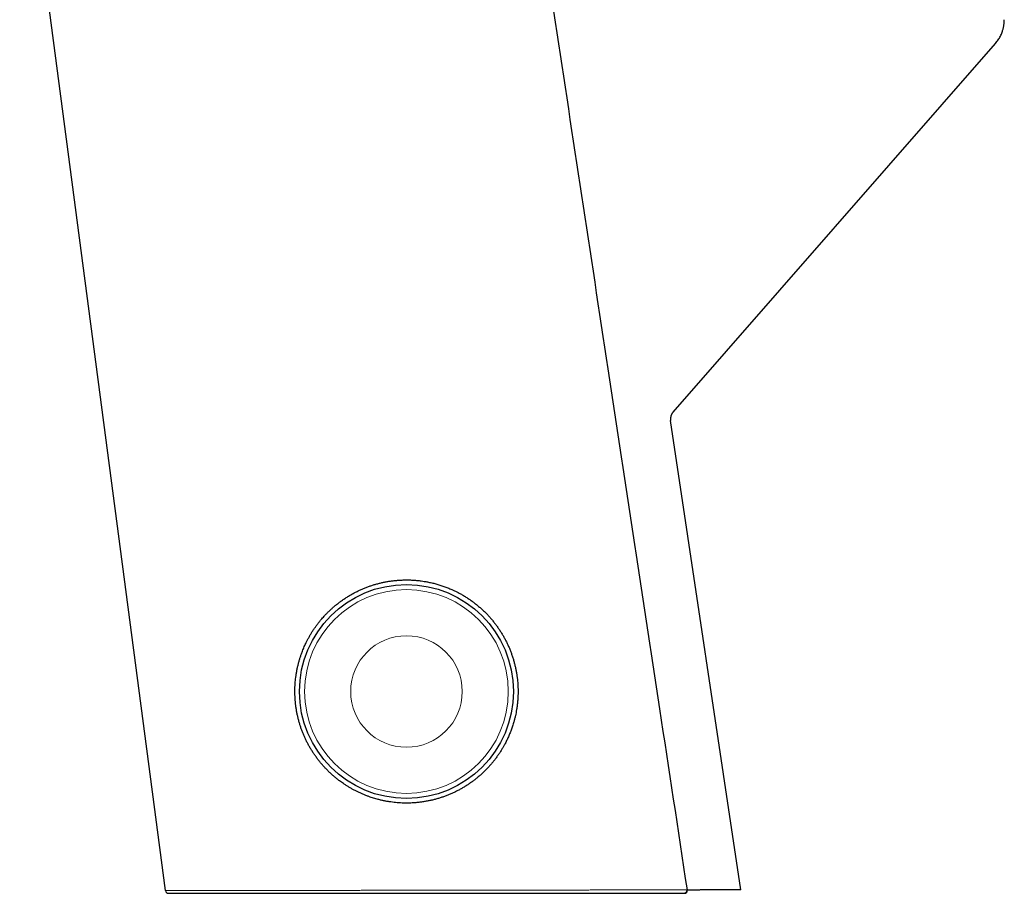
# Model space of a CAD drawing. Header units: millimetres. Extents: x 8 to 850, y 12 to 844.
# Tile 1 of 29: x 213 to 309, y 516 to 601. Entities that reach past the tile are written whole.
import ezdxf

# ---------------------------------------------------------------- set-up
doc = ezdxf.new("R2010")
doc.units = ezdxf.units.MM

msp = doc.modelspace()

# ---------------------------------------------------------------- linework, layer by layer
at = {"color": 7, "linetype": 'Continuous', "lineweight": 30}
for p, q in [((227.2, 516.383), (212.955, 624.648)), ((276.779, 563.122), (308.286, 599.147)), ((283.395, 516.467), (276.543, 562.316)), ((229.413, 516.122), (229.413, 516.122)), ((277.878, 516.122), (277.865, 516.122)), ((278.786, 516.423), (278.183, 516.423))]:
    msp.add_line(p, q, dxfattribs=at)
msp.add_circle((250.738, 535.835), 10.45, dxfattribs=at)
at = {"color": 8, "linetype": 'Continuous', "lineweight": 0}
for radius in [9.95, 5.448]:
    msp.add_circle((250.738, 535.835), radius, dxfattribs=at)
at = {"color": 7, "linetype": 'Continuous', "lineweight": 30}
for centre, start, end in [((227.497, 516.422), 187.49806, 269.96867), ((277.883, 516.422), 270, 8.68562)]:
    msp.add_arc(centre, 0.3, start, end, dxfattribs=at)
at = {"color": 8, "linetype": 'Continuous', "lineweight": 0}
msp.add_arc((277.831, 516.405), 0.285, 276.89467, 11.0968, dxfattribs=at)
at = {"color": 7, "linetype": 'Continuous', "lineweight": 30}
for points, knots in [([(278.18, 516.467), (277.283, 522.36), (274.649, 539.674), (270.301, 568.282), (265.553, 599.539), (262.543, 619.376), (261.246, 627.919)], [0, 0, 0, 0, 0.15863, 0.466058, 0.77005, 1, 1, 1, 1]), ([(308.286, 599.147), (308.332, 599.202), (308.424, 599.311), (308.548, 599.485), (308.662, 599.666), (308.764, 599.854), (308.855, 600.049), (308.925, 600.229), (308.979, 600.391), (309.02, 600.534), (309.055, 600.679), (309.085, 600.825), (309.108, 600.975), (309.125, 601.126), (309.135, 601.278), (309.139, 601.389), (309.139, 601.449), (309.139, 601.457)], [0, 0, 0, 0, 0.084985, 0.170317, 0.254721, 0.339454, 0.425186, 0.51125, 0.570058, 0.628865, 0.687828, 0.747566, 0.80741, 0.867896, 0.928706, 0.989624, 1, 1, 1, 1]), ([(276.779, 563.122), (276.761, 563.101), (276.726, 563.058), (276.679, 562.988), (276.638, 562.914), (276.603, 562.837), (276.575, 562.758), (276.554, 562.677), (276.539, 562.593), (276.531, 562.504), (276.531, 562.411), (276.539, 562.348), (276.543, 562.316)], [0, 0, 0, 0, 0.095564, 0.191791, 0.290111, 0.389154, 0.484718, 0.580946, 0.679266, 0.778309, 0.888642, 1, 1, 1, 1]), ([(239.838, 535.835), (239.839, 535.724), (239.841, 535.501), (239.857, 535.166), (239.883, 534.831), (239.919, 534.498), (239.965, 534.164), (240.022, 533.831), (240.09, 533.497), (240.168, 533.166), (240.256, 532.838), (240.354, 532.515), (240.461, 532.198), (240.577, 531.886), (240.702, 531.578), (240.836, 531.274), (240.98, 530.974), (241.133, 530.678), (241.296, 530.386), (241.467, 530.099), (241.647, 529.819), (241.836, 529.542), (242.036, 529.268), (242.246, 528.999), (242.463, 528.737), (242.689, 528.482), (242.923, 528.234), (243.165, 527.992), (243.416, 527.758), (243.674, 527.531), (243.939, 527.313), (244.181, 527.126), (244.397, 526.968), (244.606, 526.822), (244.841, 526.666), (245.102, 526.503), (245.369, 526.347), (245.641, 526.198), (245.919, 526.056), (246.201, 525.922), (246.488, 525.796), (246.78, 525.677), (247.051, 525.576), (247.301, 525.49), (247.526, 525.418), (247.751, 525.351), (248.001, 525.283), (248.279, 525.214), (248.584, 525.148), (248.893, 525.09), (249.206, 525.041), (249.521, 525.001), (249.838, 524.97), (250.158, 524.948), (250.48, 524.936), (250.776, 524.933), (251.046, 524.938), (251.332, 524.949), (251.66, 524.972), (252.029, 525.009), (252.397, 525.059), (252.757, 525.121), (253.108, 525.193), (253.451, 525.276), (253.791, 525.369), (254.123, 525.472), (254.449, 525.584), (254.766, 525.704), (255.08, 525.835), (255.39, 525.975), (255.694, 526.125), (255.994, 526.283), (256.289, 526.452), (256.581, 526.631), (256.867, 526.819), (257.147, 527.016), (257.421, 527.221), (257.694, 527.44), (257.966, 527.673), (258.235, 527.919), (258.496, 528.175), (258.743, 528.433), (258.977, 528.695), (259.198, 528.959), (259.411, 529.229), (259.613, 529.503), (259.803, 529.779), (259.978, 530.05), (260.141, 530.318), (260.308, 530.612), (260.482, 530.943), (260.658, 531.312), (260.822, 531.688), (260.971, 532.072), (261.106, 532.463), (261.217, 532.826), (261.307, 533.161), (261.379, 533.463), (261.441, 533.764), (261.501, 534.099), (261.555, 534.471), (261.599, 534.88), (261.625, 535.258), (261.637, 535.603), (261.639, 535.916), (261.633, 536.229), (261.617, 536.542), (261.592, 536.855), (261.557, 537.18), (261.51, 537.515), (261.45, 537.86), (261.379, 538.204), (261.298, 538.545), (261.205, 538.884), (261.101, 539.222), (260.985, 539.558), (260.858, 539.889), (260.721, 540.216), (260.574, 540.536), (260.419, 540.847), (260.256, 541.151), (260.083, 541.449), (259.901, 541.742), (259.709, 542.029), (259.508, 542.311), (259.297, 542.588), (259.077, 542.857), (258.849, 543.12), (258.606, 543.382), (258.347, 543.643), (258.072, 543.901), (257.789, 544.15), (257.502, 544.384), (257.214, 544.605), (256.923, 544.812), (256.626, 545.01), (256.326, 545.196), (256.024, 545.37), (255.731, 545.526), (255.445, 545.668), (255.134, 545.811), (254.786, 545.958), (254.4, 546.104), (254.007, 546.236), (253.607, 546.353), (253.201, 546.455), (252.825, 546.535), (252.48, 546.596), (252.148, 546.645), (251.796, 546.685), (251.423, 546.715), (251.049, 546.732), (250.681, 546.736), (250.32, 546.728), (249.966, 546.709), (249.613, 546.678), (249.266, 546.637), (248.924, 546.584), (248.588, 546.522), (248.255, 546.45), (247.924, 546.367), (247.596, 546.274), (247.272, 546.171), (246.95, 546.057), (246.631, 545.933), (246.315, 545.799), (246.003, 545.654), (245.697, 545.501), (245.39, 545.335), (245.083, 545.155), (244.777, 544.962), (244.478, 544.76), (244.191, 544.551), (243.917, 544.338), (243.655, 544.121), (243.4, 543.896), (243.155, 543.667), (242.921, 543.433), (242.719, 543.219), (242.545, 543.025), (242.381, 542.834), (242.204, 542.618), (242.019, 542.377), (241.839, 542.131), (241.666, 541.879), (241.499, 541.621), (241.339, 541.357), (241.186, 541.089), (241.041, 540.815), (240.914, 540.559), (240.805, 540.324), (240.711, 540.11), (240.621, 539.894), (240.527, 539.652), (240.43, 539.383), (240.333, 539.085), (240.243, 538.783), (240.162, 538.477), (240.089, 538.167), (240.025, 537.854), (239.97, 537.537), (239.925, 537.218), (239.891, 536.923), (239.868, 536.653), (239.852, 536.395), (239.84, 536.122), (239.839, 535.931), (239.838, 535.835)], [0, 0, 0, 0, 0.004839, 0.009683, 0.014527, 0.019371, 0.02421, 0.029124, 0.034042, 0.038962, 0.043881, 0.048795, 0.053629, 0.058467, 0.063306, 0.068144, 0.072978, 0.077878, 0.082781, 0.087686, 0.09259, 0.09749, 0.102535, 0.107583, 0.112632, 0.11768, 0.122725, 0.127832, 0.132942, 0.138054, 0.143165, 0.148272, 0.151694, 0.155117, 0.159701, 0.164286, 0.168871, 0.173495, 0.178119, 0.182743, 0.187408, 0.192074, 0.196739, 0.200255, 0.203771, 0.207197, 0.210623, 0.215214, 0.219807, 0.224399, 0.229037, 0.233676, 0.238314, 0.243, 0.247688, 0.252374, 0.255909, 0.259445, 0.264814, 0.270186, 0.275559, 0.280928, 0.286014, 0.291103, 0.296192, 0.301278, 0.30619, 0.311102, 0.31601, 0.320923, 0.325837, 0.33075, 0.335659, 0.340635, 0.345616, 0.350598, 0.355578, 0.360555, 0.365882, 0.371213, 0.376543, 0.38187, 0.386906, 0.391945, 0.396983, 0.402019, 0.406875, 0.411731, 0.416184, 0.420638, 0.426619, 0.432603, 0.438584, 0.444621, 0.450659, 0.456696, 0.461246, 0.465797, 0.470236, 0.474676, 0.480643, 0.486612, 0.492579, 0.4971, 0.501623, 0.506146, 0.510667, 0.515214, 0.519762, 0.524819, 0.529881, 0.534944, 0.540005, 0.545062, 0.550196, 0.555334, 0.560474, 0.565613, 0.570747, 0.57575, 0.580757, 0.585765, 0.590773, 0.595776, 0.600846, 0.605921, 0.610996, 0.616071, 0.621141, 0.62665, 0.632162, 0.637673, 0.643182, 0.648392, 0.653605, 0.658818, 0.664028, 0.669054, 0.674081, 0.678547, 0.683013, 0.689014, 0.695018, 0.701019, 0.707081, 0.713144, 0.719206, 0.723778, 0.72835, 0.733752, 0.739158, 0.744564, 0.749966, 0.755083, 0.760204, 0.765324, 0.770441, 0.775383, 0.780326, 0.785268, 0.790215, 0.795163, 0.80011, 0.805053, 0.810066, 0.815082, 0.8201, 0.825116, 0.830129, 0.835452, 0.840778, 0.846105, 0.851428, 0.85646, 0.861493, 0.866527, 0.871559, 0.876409, 0.881259, 0.884631, 0.888002, 0.892517, 0.897033, 0.901548, 0.906102, 0.910655, 0.915209, 0.9198, 0.924393, 0.928985, 0.932445, 0.935906, 0.939338, 0.942771, 0.947371, 0.951973, 0.956574, 0.961222, 0.965871, 0.970519, 0.975215, 0.979913, 0.98461, 0.988154, 0.991698, 0.995849, 1, 1, 1, 1]), ([(227.497, 516.122), (227.498, 516.122), (227.5, 516.122), (227.516, 516.122), (227.546, 516.122), (227.592, 516.122), (227.651, 516.122), (227.718, 516.122), (227.789, 516.122), (227.871, 516.122), (227.967, 516.122), (228.076, 516.122), (228.187, 516.122), (228.298, 516.122), (228.416, 516.122), (228.555, 516.122), (228.717, 516.122), (228.889, 516.122), (229.071, 516.122), (229.263, 516.122), (229.463, 516.122), (229.67, 516.122), (229.884, 516.122), (230.107, 516.122), (230.36, 516.122), (230.646, 516.122), (230.969, 516.122), (231.303, 516.122), (231.647, 516.122), (232.001, 516.122), (232.35, 516.122), (232.693, 516.122), (233.027, 516.122), (233.368, 516.122), (233.716, 516.122), (234.073, 516.122), (234.435, 516.122), (234.8, 516.122), (235.169, 516.122), (235.546, 516.122), (235.925, 516.122), (236.305, 516.122), (236.687, 516.122), (237.075, 516.122), (237.508, 516.122), (237.988, 516.122), (238.518, 516.122), (239.043, 516.122), (239.561, 516.122), (240.072, 516.122), (240.591, 516.122), (241.12, 516.122), (241.657, 516.122), (242.199, 516.122), (242.745, 516.122), (243.294, 516.122), (243.84, 516.122), (244.38, 516.122), (244.915, 516.122), (245.441, 516.122), (245.958, 516.122), (246.465, 516.122), (246.927, 516.122), (247.345, 516.122), (247.787, 516.122), (248.302, 516.122), (248.89, 516.122), (249.485, 516.122), (250.086, 516.122), (250.692, 516.122), (251.305, 516.122), (251.926, 516.122), (252.552, 516.122), (253.188, 516.122), (253.832, 516.122), (254.485, 516.122), (255.145, 516.122), (255.813, 516.122), (256.488, 516.122), (257.123, 516.122), (257.717, 516.122), (258.267, 516.122), (258.813, 516.122), (259.355, 516.122), (259.894, 516.122), (260.424, 516.122), (260.944, 516.122), (261.454, 516.122), (261.962, 516.122), (262.513, 516.122), (263.105, 516.122), (263.737, 516.122), (264.359, 516.122), (264.969, 516.122), (265.567, 516.122), (266.128, 516.122), (266.652, 516.122), (267.138, 516.122), (267.616, 516.122), (268.088, 516.122), (268.554, 516.122), (269.058, 516.122), (269.597, 516.122), (270.169, 516.122), (270.723, 516.122), (271.259, 516.122), (271.777, 516.122), (272.282, 516.122), (272.771, 516.122), (273.247, 516.122), (273.686, 516.122), (274.088, 516.122), (274.456, 516.122), (274.814, 516.122), (275.161, 516.122), (275.498, 516.122), (275.821, 516.122), (276.132, 516.122), (276.429, 516.122), (276.76, 516.122), (277.12, 516.122), (277.502, 516.122), (277.746, 516.122), (277.865, 516.122)], [0, 0, 0, 0, 0.007165, 0.015022, 0.022879, 0.032273, 0.041666, 0.048903, 0.05614, 0.063376, 0.071235, 0.079094, 0.086952, 0.093008, 0.099065, 0.107058, 0.115051, 0.122911, 0.130773, 0.138636, 0.146496, 0.154015, 0.161535, 0.169055, 0.176574, 0.186117, 0.195662, 0.205205, 0.214466, 0.223728, 0.232988, 0.240959, 0.24893, 0.256813, 0.264698, 0.272583, 0.280467, 0.2881, 0.295735, 0.30337, 0.311004, 0.31834, 0.325677, 0.333014, 0.34035, 0.349874, 0.3594, 0.368924, 0.37768, 0.386438, 0.395194, 0.404047, 0.412901, 0.421754, 0.430514, 0.439274, 0.448034, 0.456332, 0.464632, 0.47293, 0.480622, 0.488314, 0.496005, 0.501563, 0.507121, 0.515845, 0.524569, 0.533293, 0.542161, 0.55103, 0.559899, 0.568989, 0.57808, 0.58717, 0.596592, 0.606016, 0.615438, 0.625191, 0.634945, 0.644697, 0.652733, 0.660769, 0.668666, 0.676565, 0.684464, 0.692361, 0.699905, 0.707451, 0.714996, 0.72254, 0.732102, 0.741665, 0.751227, 0.760496, 0.769766, 0.779036, 0.786813, 0.794589, 0.802232, 0.809875, 0.817519, 0.825161, 0.834894, 0.844628, 0.854361, 0.863611, 0.872862, 0.882112, 0.891078, 0.900045, 0.909011, 0.916346, 0.923682, 0.931017, 0.938114, 0.945212, 0.952309, 0.958972, 0.965636, 0.972299, 0.981627, 0.990956, 1, 1, 1, 1]), ([(279.825, 516.461), (279.81, 516.461), (279.778, 516.46), (279.716, 516.457), (279.636, 516.454), (279.536, 516.451), (279.43, 516.447), (279.319, 516.442), (279.21, 516.438), (279.103, 516.434), (278.998, 516.43), (278.892, 516.427), (278.821, 516.424), (278.786, 516.423)], [0, 0, 0, 0, 0.072487, 0.144975, 0.251071, 0.3575, 0.463599, 0.562296, 0.660994, 0.74558, 0.830496, 0.915413, 1, 1, 1, 1]), ([(283.395, 516.467), (283.394, 516.467), (283.391, 516.467), (283.371, 516.466), (283.338, 516.466), (283.291, 516.466), (283.235, 516.466), (283.171, 516.466), (283.101, 516.466), (283.023, 516.466), (282.936, 516.466), (282.841, 516.466), (282.727, 516.466), (282.592, 516.465), (282.432, 516.465), (282.259, 516.465), (282.071, 516.465), (281.873, 516.464), (281.665, 516.464), (281.447, 516.464), (281.218, 516.463), (280.976, 516.463), (280.716, 516.463), (280.437, 516.462), (280.14, 516.462), (279.93, 516.461), (279.825, 516.461)], [0, 0, 0, 0, 0.0425267, 0.0850693, 0.1276172, 0.1701599, 0.2126867, 0.2484111, 0.2841386, 0.319863, 0.3550319, 0.3902037, 0.4253726, 0.4701109, 0.5148674, 0.55963, 0.6043867, 0.6491253, 0.6918198, 0.7345613, 0.7773132, 0.8200652, 0.8628068, 0.9085357, 0.954271, 1, 1, 1, 1])]:
    msp.add_open_spline(points, degree=3, knots=knots, dxfattribs=at)
at = {"color": 8, "linetype": 'Continuous', "lineweight": 0}
for points, knots in [([(278.11, 516.459), (277.991, 516.459), (277.747, 516.459), (277.365, 516.458), (277.004, 516.458), (276.671, 516.457), (276.371, 516.457), (276.058, 516.456), (275.73, 516.456), (275.388, 516.455), (275.036, 516.455), (274.671, 516.454), (274.295, 516.454), (273.907, 516.453), (273.505, 516.453), (273.092, 516.452), (272.674, 516.451), (272.253, 516.451), (271.825, 516.45), (271.351, 516.449), (270.83, 516.449), (270.26, 516.448), (269.69, 516.447), (269.121, 516.446), (268.555, 516.445), (267.988, 516.444), (267.42, 516.444), (266.852, 516.443), (266.286, 516.442), (265.724, 516.441), (265.165, 516.44), (264.597, 516.439), (264.019, 516.439), (263.433, 516.438), (262.836, 516.437), (262.231, 516.436), (261.616, 516.435), (260.995, 516.434), (260.368, 516.433), (259.737, 516.432), (259.102, 516.431), (258.465, 516.43), (257.826, 516.429), (257.196, 516.429), (256.576, 516.428), (255.966, 516.427), (255.353, 516.426), (254.738, 516.425), (254.121, 516.424), (253.506, 516.423), (252.895, 516.422), (252.286, 516.421), (251.69, 516.42), (251.106, 516.42), (250.534, 516.419), (249.977, 516.418), (249.437, 516.417), (248.912, 516.416), (248.438, 516.416), (248.014, 516.415), (247.566, 516.414), (247.048, 516.414), (246.461, 516.413), (245.875, 516.412), (245.292, 516.411), (244.711, 516.41), (244.137, 516.409), (243.57, 516.408), (243.01, 516.408), (242.466, 516.407), (241.937, 516.406), (241.424, 516.405), (240.928, 516.405), (240.45, 516.404), (239.99, 516.403), (239.577, 516.402), (239.21, 516.402), (238.829, 516.401), (238.394, 516.401), (237.909, 516.4), (237.43, 516.399), (236.957, 516.399), (236.491, 516.398), (236.035, 516.397), (235.59, 516.396), (235.155, 516.396), (234.738, 516.395), (234.337, 516.394), (233.952, 516.394), (233.585, 516.393), (233.236, 516.393), (232.903, 516.392), (232.609, 516.392), (232.35, 516.391), (232.094, 516.391), (231.812, 516.391), (231.509, 516.39), (231.217, 516.39), (230.936, 516.389), (230.664, 516.389), (230.404, 516.388), (230.156, 516.388), (229.919, 516.387), (229.692, 516.387), (229.477, 516.387), (229.272, 516.386), (229.079, 516.386), (228.894, 516.386), (228.72, 516.386), (228.555, 516.385), (228.4, 516.385), (228.254, 516.385), (228.125, 516.385), (228.011, 516.384), (227.901, 516.384), (227.79, 516.384), (227.681, 516.384), (227.585, 516.384), (227.502, 516.384), (227.431, 516.383), (227.362, 516.383), (227.301, 516.383), (227.253, 516.383), (227.221, 516.383), (227.203, 516.383), (227.201, 516.383), (227.2, 516.383)], [0, 0, 0, 0, 0.00894, 0.01819, 0.027441, 0.034089, 0.040738, 0.047386, 0.054515, 0.061645, 0.068774, 0.076184, 0.083594, 0.091003, 0.098778, 0.106552, 0.114193, 0.121835, 0.129477, 0.137118, 0.14685, 0.156583, 0.166315, 0.175564, 0.184815, 0.194065, 0.203031, 0.211997, 0.220962, 0.229533, 0.238105, 0.246676, 0.255474, 0.264272, 0.27307, 0.282116, 0.291164, 0.300211, 0.309377, 0.318543, 0.327709, 0.33689, 0.346073, 0.355255, 0.363974, 0.372695, 0.381415, 0.390228, 0.399043, 0.407857, 0.416575, 0.425294, 0.434011, 0.442267, 0.450524, 0.458779, 0.466428, 0.474078, 0.481727, 0.487254, 0.49278, 0.501536, 0.510293, 0.519049, 0.5279, 0.536753, 0.545605, 0.554362, 0.563121, 0.571879, 0.580175, 0.588472, 0.596769, 0.604458, 0.612147, 0.619837, 0.625393, 0.63095, 0.639562, 0.648175, 0.656787, 0.665494, 0.674202, 0.68291, 0.691526, 0.700143, 0.708759, 0.716923, 0.725089, 0.733253, 0.740821, 0.74839, 0.755959, 0.761429, 0.766898, 0.774702, 0.782506, 0.790209, 0.797914, 0.805619, 0.813323, 0.820785, 0.828249, 0.835712, 0.843175, 0.850429, 0.857684, 0.864939, 0.872193, 0.879364, 0.886535, 0.893707, 0.900878, 0.906825, 0.912771, 0.920503, 0.928236, 0.935967, 0.943108, 0.95025, 0.95739, 0.966786, 0.976181, 0.984301, 0.992422, 1, 1, 1, 1]), ([(278.178, 516.467), (278.178, 516.467), (278.179, 516.467), (278.167, 516.466), (278.145, 516.463), (278.122, 516.461), (278.11, 516.459)], [0, 0, 0, 0, 0.157165, 0.441118, 0.716634, 1, 1, 1, 1])]:
    msp.add_open_spline(points, degree=3, knots=knots, dxfattribs=at)

doc.saveas('drawing.dxf')
